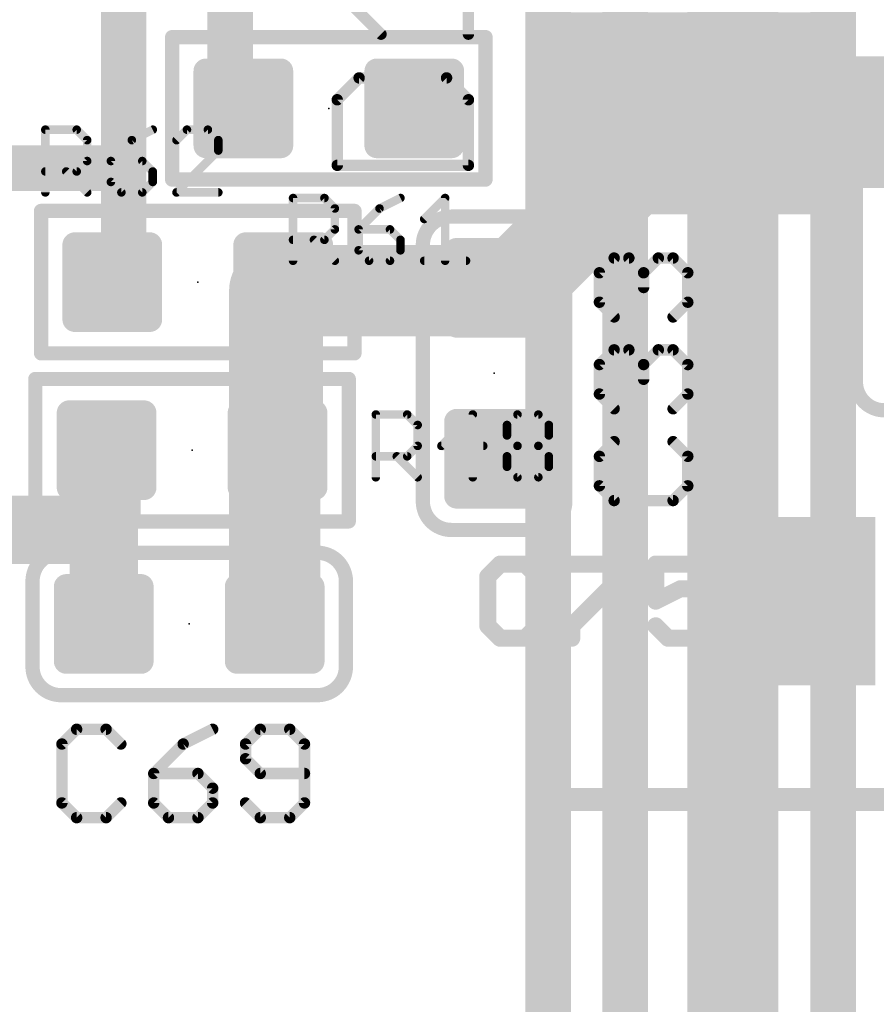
# Model space of a CAD drawing. Extents: x -10 to 150, y -20 to 180.
# Tile 39 of 70: x 7 to 14, y 112 to 121. Entities that reach past the tile are written whole.
import ezdxf

# ---------------------------------------------------------------- set-up
doc = ezdxf.new("R2010")
doc.units = 0
for name, color, linetype in [('1', 12, 'CONTINUOUS'), ('16', 132, 'CONTINUOUS'), ('21', 253, 'CONTINUOUS'), ('23', 53, 'CONTINUOUS'), ('25', 253, 'CONTINUOUS')]:
    doc.layers.add(name, color=color, linetype=linetype)

# ---------------------------------------------------------------- blocks, each defined once
blk = doc.blocks.new('RECT142240X142240R25')
at = {"const_width": 0.1111}
blk.add_lwpolyline([(0.3889, -0.3334), (0.3889, 0.3334, 0.4142), (0.3334, 0.3889), (-0.3334, 0.3889, 0.4142), (-0.3889, 0.3334), (-0.3889, -0.3334, 0.4142), (-0.3334, -0.3889), (0.3334, -0.3889, 0.4142)], format="xyb", close=True, dxfattribs=at)
blk.add_solid([(-0.3588, -0.3588), (0.3588, -0.3588), (-0.3588, 0.3588), (0.3588, 0.3588)])
blk = doc.blocks.new('RECT')
blk.add_solid([(-0.5, -0.5), (0.5, -0.5), (-0.5, 0.5), (0.5, 0.5)])

msp = doc.modelspace()

# ---------------------------------------------------------------- linework, layer by layer
at = {"layer": '1'}
for points, const_width in [([(7.5692, 121.2534), (7.5692, 119.1514)], 0.4064), ([(8.5192, 119.7864), (8.5192, 121.2534)], 0.4064), ([(12.5984, 119.7426), (16.5932, 119.7426)], 1.016), ([(11.0166, 118.1608), (12.5984, 119.7426)], 0.8128), ([(8.636, 119.7864), (8.5192, 119.7864)], 0.4064), ([(10.9474, 118.1608), (12.1666, 119.38)], 0.6096), ([(12.1666, 119.38), (14.605, 119.38)], 0.6096), ([(4.9784, 119.253), (7.4676, 119.253)], 0.4064), ([(7.4676, 119.253), (7.5692, 119.1514)], 0.4064), ([(7.5692, 119.1514), (7.5692, 118.364)], 0.4064), ([(8.9408, 118.1862), (8.9916, 118.237)], 0.8128), ([(7.5692, 118.364), (7.4676, 118.2624)], 0.4064), ([(8.9154, 118.1608), (8.9408, 118.1862)], 0.8128), ([(8.9154, 115.189), (8.9154, 118.1608)], 0.8128), ([(8.9154, 118.1608), (10.8712, 118.1608)], 0.8128), ([(8.9408, 116.7384), (8.9408, 118.1862)], 0.8128), ([(10.8712, 118.1608), (11.0166, 118.1608)], 0.8128), ([(7.4676, 118.2624), (7.4676, 118.237)], 0.4064), ([(8.9408, 118.1862), (10.8712, 118.1862)], 0.6096), ([(10.8712, 118.1862), (10.8712, 118.1608)], 0.6096), ([(10.8712, 118.1608), (10.9474, 118.1608)], 0.6096), ([(7.3914, 116.713), (7.4168, 116.7384)], 0.6096), ([(7.4168, 116.7384), (7.4168, 116.1796)], 0.6096), ([(7.3914, 116.6876), (7.366, 116.713)], 0.6096), ([(7.3914, 116.6876), (7.3914, 116.713)], 0.6096), ([(7.3914, 116.0018), (7.3914, 116.6876)], 0.6096), ([(7.4168, 116.1796), (7.2644, 116.0272)], 0.6096), ([(7.2644, 116.0272), (6.0452, 116.0272)], 0.6096), ([(7.2644, 116.0272), (7.366, 116.0272)], 0.6096), ([(7.366, 116.0272), (7.3914, 116.0018)], 0.6096), ([(7.3914, 115.189), (7.3914, 116.0018)], 0.6096)]:
    msp.add_lwpolyline(points, dxfattribs=dict(at, const_width=const_width))
for points, const_width in [([(12.5984, 119.9966, 1), (12.5984, 119.4886)], 0.508), ([(12.7421, 119.5989, 1), (12.4547, 119.8863)], 0.4064), ([(8.5192, 119.888, 1), (8.5192, 119.6848)], 0.2032), ([(8.636, 119.6848, 1), (8.636, 119.888)], 0.2032), ([(8.4176, 119.7864, 1), (8.6208, 119.7864)], 0.2032), ([(12.1666, 119.5324, 1), (12.1666, 119.2276)], 0.3048), ([(12.2744, 119.2722, 1), (12.0588, 119.4878)], 0.3048), ([(7.5394, 119.3248, 1), (7.3958, 119.1812)], 0.2032), ([(7.4676, 119.1514, 1), (7.4676, 119.3546)], 0.2032), ([(7.6708, 119.1514, 1), (7.4676, 119.1514)], 0.2032), ([(7.4974, 119.0796, 1), (7.641, 119.2232)], 0.2032), ([(7.4676, 119.1514, 1), (7.6708, 119.1514)], 0.2032), ([(9.1353, 118.0933, 1), (8.8479, 118.3807)], 0.4064), ([(7.641, 118.2922, 1), (7.4974, 118.4358)], 0.2032), ([(9.1186, 118.1608, 1), (8.7122, 118.1608)], 0.4064), ([(8.9154, 118.364, 1), (8.9154, 117.9576)], 0.4064), ([(9.144, 118.1862, 1), (8.7376, 118.1862)], 0.4064), ([(8.7971, 118.3299, 1), (9.0845, 118.0425)], 0.4064), ([(9.0845, 118.0425, 1), (8.7971, 118.3299)], 0.4064), ([(10.8712, 118.364, 1), (10.8712, 117.9576)], 0.4064), ([(10.8712, 117.9576, 1), (10.8712, 118.364)], 0.4064), ([(11.0166, 117.9576, 1), (11.0166, 118.364)], 0.4064), ([(7.5692, 118.2624, 1), (7.366, 118.2624)], 0.2032), ([(7.3958, 118.3342, 1), (7.5394, 118.1906)], 0.2032), ([(7.4676, 118.364, 1), (7.6708, 118.364)], 0.2032), ([(8.7717, 118.3045, 1), (9.0591, 118.0171)], 0.4064), ([(8.9408, 118.3386, 1), (8.9408, 118.0338)], 0.3048), ([(11.0236, 118.1862, 1), (10.7188, 118.1862)], 0.3048), ([(10.8712, 118.3132, 1), (10.8712, 118.0084)], 0.3048), ([(10.8729, 118.3045, 1), (11.1603, 118.0171)], 0.4064), ([(10.8712, 118.0338, 1), (10.8712, 118.3386)], 0.3048), ([(10.9474, 118.0084, 1), (10.9474, 118.3132)], 0.3048), ([(10.8396, 118.2686, 1), (11.0552, 118.053)], 0.3048), ([(7.366, 118.237, 1), (7.5692, 118.237)], 0.2032), ([(10.7188, 118.1608, 1), (11.0236, 118.1608)], 0.3048), ([(7.5692, 116.7384, 1), (7.2644, 116.7384)], 0.3048), ([(7.5246, 116.6306, 1), (7.309, 116.8462)], 0.3048), ([(7.4738, 116.8208, 1), (7.2582, 116.6052)], 0.3048), ([(7.2836, 116.8208, 1), (7.4992, 116.6052)], 0.3048), ([(7.5438, 116.713, 1), (7.239, 116.713)], 0.3048), ([(7.5438, 116.6876, 1), (7.239, 116.6876)], 0.3048), ([(7.2836, 116.5798, 1), (7.4992, 116.7954)], 0.3048), ([(8.7376, 116.7384, 1), (9.144, 116.7384)], 0.4064), ([(7.239, 116.6876, 1), (7.5438, 116.6876)], 0.3048), ([(7.5246, 116.0718, 1), (7.309, 116.2874)], 0.3048), ([(7.2644, 116.1796, 1), (7.2644, 115.8748)], 0.3048), ([(7.4738, 116.135, 1), (7.2582, 115.9194)], 0.3048), ([(7.2644, 116.1796, 1), (7.5692, 116.1796)], 0.3048), ([(7.2644, 115.8748, 1), (7.2644, 116.1796)], 0.3048), ([(7.366, 115.8748, 1), (7.366, 116.1796)], 0.3048), ([(7.1566, 116.135, 1), (7.3722, 115.9194)], 0.3048), ([(7.5438, 116.0018, 1), (7.239, 116.0018)], 0.3048), ([(7.2836, 115.894, 1), (7.4992, 116.1096)], 0.3048), ([(7.239, 116.0018, 1), (7.5438, 116.0018)], 0.3048), ([(8.7122, 115.189, 1), (9.1186, 115.189)], 0.4064), ([(7.239, 115.189, 1), (7.5438, 115.189)], 0.3048)]:
    msp.add_lwpolyline(points, format="xyb", dxfattribs=dict(at, const_width=const_width))
at = {"layer": '16'}
for points, const_width in [([(13.8938, 89.746), (13.8938, 146.7358)], 0.4064), ([(13, 99.4), (13, 146.2072)], 0.8128), ([(12.0396, 61.9252), (12.0396, 145.6182)], 0.4064), ([(11.3538, 61.2648), (11.3538, 144.9832)], 0.4064)]:
    msp.add_lwpolyline(points, dxfattribs=dict(at, const_width=const_width))
at = {"layer": '21'}
for points, const_width in [([(8.001, 119.1514), (8.001, 120.4214)], 0.127), ([(8.001, 120.4214), (10.795, 120.4214)], 0.127), ([(10.795, 120.4214), (10.795, 119.1514)], 0.127), ([(14.097, 117.348), (14.097, 119.634)], 0.127), ([(10.795, 119.1514), (8.001, 119.1514)], 0.127), ([(6.8326, 118.872), (9.6266, 118.872)], 0.127), ([(6.8326, 117.602), (6.8326, 118.872)], 0.127), ([(9.6266, 118.872), (9.6266, 117.602)], 0.127), ([(10.4902, 118.8212), (11.2522, 118.8212)], 0.127), ([(10.2362, 116.2812), (10.2362, 118.5672)], 0.127), ([(11.5062, 118.5672), (11.5062, 116.2812)], 0.127), ([(9.6266, 117.602), (6.8326, 117.602)], 0.127), ([(6.7818, 117.3734), (9.5758, 117.3734)], 0.127), ([(6.7818, 116.1034), (6.7818, 117.3734)], 0.127), ([(9.5758, 117.3734), (9.5758, 116.1034)], 0.127), ([(9.5758, 116.1034), (6.7818, 116.1034)], 0.127), ([(11.2522, 116.0272), (10.4902, 116.0272)], 0.127), ([(7.0104, 115.824), (9.2964, 115.824)], 0.127), ([(6.7564, 114.808), (6.7564, 115.57)], 0.127), ([(9.5504, 115.57), (9.5504, 114.808)], 0.127), ([(9.2964, 114.554), (7.0104, 114.554)], 0.127), ([(11.3954, 111.9734), (11.3954, 113.6234)], 0.2032), ([(11.3954, 113.6234), (15.2454, 113.6234)], 0.2032)]:
    msp.add_lwpolyline(points, dxfattribs=dict(at, const_width=const_width))
for points, const_width in [([(8.0328, 120.4214, 1), (7.9693, 120.4214)], 0.0635), ([(8.001, 120.4532, 1), (8.001, 120.3897)], 0.0635), ([(10.8268, 120.4214, 1), (10.7632, 120.4214)], 0.0635), ([(10.795, 120.3897, 1), (10.795, 120.4532)], 0.0635), ([(14.351, 119.888, 0.4142), (14.097, 119.634)], 0.127), ([(14.1288, 119.634, 1), (14.0653, 119.634)], 0.0635), ([(14.0653, 119.634, 1), (14.1288, 119.634)], 0.0635), ([(8.001, 119.1832, 1), (8.001, 119.1197)], 0.0635), ([(7.9693, 119.1514, 1), (8.0328, 119.1514)], 0.0635), ([(10.7632, 119.1514, 1), (10.8268, 119.1514)], 0.0635), ([(10.795, 119.1197, 1), (10.795, 119.1832)], 0.0635), ([(6.8326, 118.9038, 1), (6.8326, 118.8402)], 0.0635), ([(6.8643, 118.872, 1), (6.8009, 118.872)], 0.0635), ([(9.6584, 118.872, 1), (9.5948, 118.872)], 0.0635), ([(9.6266, 118.8402, 1), (9.6266, 118.9038)], 0.0635), ([(10.4902, 118.8212, 0.4142), (10.2362, 118.5672)], 0.127), ([(10.4902, 118.853, 1), (10.4902, 118.7895)], 0.0635), ([(10.4902, 118.7895, 1), (10.4902, 118.853)], 0.0635), ([(11.5062, 118.5672, 0.4142), (11.2522, 118.8212)], 0.127), ([(11.2522, 118.853, 1), (11.2522, 118.7895)], 0.0635), ([(11.2522, 118.7895, 1), (11.2522, 118.853)], 0.0635), ([(10.268, 118.5672, 1), (10.2044, 118.5672)], 0.0635), ([(11.538, 118.5672, 1), (11.4744, 118.5672)], 0.0635), ([(10.2044, 118.5672, 1), (10.268, 118.5672)], 0.0635), ([(11.4744, 118.5672, 1), (11.538, 118.5672)], 0.0635), ([(6.8326, 117.6338, 1), (6.8326, 117.5703)], 0.0635), ([(9.6266, 117.5703, 1), (9.6266, 117.6338)], 0.0635), ([(6.8009, 117.602, 1), (6.8643, 117.602)], 0.0635), ([(9.5948, 117.602, 1), (9.6584, 117.602)], 0.0635), ([(6.7818, 117.4052, 1), (6.7818, 117.3417)], 0.0635), ([(6.8136, 117.3734, 1), (6.7501, 117.3734)], 0.0635), ([(9.6076, 117.3734, 1), (9.5441, 117.3734)], 0.0635), ([(9.5758, 117.3417, 1), (9.5758, 117.4052)], 0.0635), ([(14.097, 117.348, 0.4142), (14.351, 117.094)], 0.127), ([(14.1288, 117.348, 1), (14.0653, 117.348)], 0.0635), ([(14.0653, 117.348, 1), (14.1288, 117.348)], 0.0635), ([(10.268, 116.2812, 1), (10.2044, 116.2812)], 0.0635), ([(10.2362, 116.2812, 0.4142), (10.4902, 116.0272)], 0.127), ([(11.2522, 116.0272, 0.4142), (11.5062, 116.2812)], 0.127), ([(11.538, 116.2812, 1), (11.4744, 116.2812)], 0.0635), ([(10.2044, 116.2812, 1), (10.268, 116.2812)], 0.0635), ([(11.4744, 116.2812, 1), (11.538, 116.2812)], 0.0635), ([(6.7818, 116.1352, 1), (6.7818, 116.0717)], 0.0635), ([(9.5758, 116.0717, 1), (9.5758, 116.1352)], 0.0635), ([(6.7501, 116.1034, 1), (6.8136, 116.1034)], 0.0635), ([(9.5441, 116.1034, 1), (9.6076, 116.1034)], 0.0635), ([(10.4902, 116.059, 1), (10.4902, 115.9955)], 0.0635), ([(10.4902, 115.9955, 1), (10.4902, 116.059)], 0.0635), ([(11.2522, 116.059, 1), (11.2522, 115.9955)], 0.0635), ([(11.2522, 115.9955, 1), (11.2522, 116.059)], 0.0635), ([(7.0104, 115.824, 0.4142), (6.7564, 115.57)], 0.127), ([(7.0104, 115.8558, 1), (7.0104, 115.7923)], 0.0635), ([(7.0104, 115.7923, 1), (7.0104, 115.8558)], 0.0635), ([(9.2964, 115.8558, 1), (9.2964, 115.7923)], 0.0635), ([(9.5504, 115.57, 0.4142), (9.2964, 115.824)], 0.127), ([(9.2964, 115.7923, 1), (9.2964, 115.8558)], 0.0635), ([(6.7881, 115.57, 1), (6.7247, 115.57)], 0.0635), ([(9.5822, 115.57, 1), (9.5186, 115.57)], 0.0635), ([(6.7247, 115.57, 1), (6.7881, 115.57)], 0.0635), ([(9.5186, 115.57, 1), (9.5822, 115.57)], 0.0635), ([(6.7564, 114.808, 0.4142), (7.0104, 114.554)], 0.127), ([(6.7881, 114.808, 1), (6.7247, 114.808)], 0.0635), ([(6.7247, 114.808, 1), (6.7881, 114.808)], 0.0635), ([(9.2964, 114.554, 0.4142), (9.5504, 114.808)], 0.127), ([(9.5822, 114.808, 1), (9.5186, 114.808)], 0.0635), ([(9.5186, 114.808, 1), (9.5822, 114.808)], 0.0635), ([(7.0104, 114.5858, 1), (7.0104, 114.5222)], 0.0635), ([(7.0104, 114.5222, 1), (7.0104, 114.5858)], 0.0635), ([(9.2964, 114.5858, 1), (9.2964, 114.5222)], 0.0635), ([(9.2964, 114.5222, 1), (9.2964, 114.5858)], 0.0635), ([(11.4462, 113.6234, 1), (11.3446, 113.6234)], 0.1016), ([(11.3954, 113.6742, 1), (11.3954, 113.5726)], 0.1016), ([(11.3446, 111.9734, 1), (11.4462, 111.9734)], 0.1016)]:
    msp.add_lwpolyline(points, format="xyb", dxfattribs=dict(at, const_width=const_width))
at = {"layer": '23'}
for p in [(9.398, 119.7864), (8.2296, 118.237), (10.8712, 117.4242), (8.1788, 116.7384), (8.1534, 115.189)]:
    msp.add_point(p, dxfattribs=at)
at = {"layer": '25'}
for points, const_width in [([(10.6426, 120.4478), (10.6426, 121.2274)], 0.1016), ([(9.863, 120.4478), (9.4732, 120.8376)], 0.1016), ([(9.6681, 120.058), (9.4732, 119.8631)], 0.1016), ([(10.4477, 120.058), (9.6681, 120.058)], 0.1016), ([(10.6426, 119.8631), (10.4477, 120.058)], 0.1016), ([(9.4732, 119.8631), (9.4732, 119.2784)], 0.1016), ([(10.6426, 119.2784), (10.6426, 119.8631)], 0.1016), ([(6.8707, 119.0371), (6.8707, 119.5964)], 0.0762), ([(6.8707, 119.5964), (7.1503, 119.5964)], 0.0762), ([(7.1503, 119.5964), (7.2435, 119.5032)], 0.0762), ([(7.8282, 119.5964), (7.6418, 119.5032)], 0.0762), ([(8.1333, 119.5964), (8.0401, 119.5032)], 0.0762), ([(8.3197, 119.5964), (8.1333, 119.5964)], 0.0762), ([(8.4129, 119.5032), (8.3197, 119.5964)], 0.0762), ([(7.2435, 119.5032), (7.2435, 119.3167)], 0.0762), ([(7.6418, 119.5032), (7.4554, 119.3167)], 0.0762), ([(8.4129, 119.41), (8.4129, 119.5032)], 0.0762), ([(8.0401, 119.0371), (8.4129, 119.41)], 0.0762), ([(7.2435, 119.3167), (7.1503, 119.2235)], 0.0762), ([(7.4554, 119.3167), (7.4554, 119.1303)], 0.0762), ([(7.735, 119.3167), (7.4554, 119.3167)], 0.0762), ([(7.8282, 119.2235), (7.735, 119.3167)], 0.0762), ([(9.4732, 119.2784), (10.6426, 119.2784)], 0.1016), ([(7.1503, 119.2235), (6.8707, 119.2235)], 0.0762), ([(7.0571, 119.2235), (7.2435, 119.0371)], 0.0762), ([(7.8282, 119.1303), (7.8282, 119.2235)], 0.0762), ([(7.4554, 119.1303), (7.5486, 119.0371)], 0.0762), ([(7.735, 119.0371), (7.8282, 119.1303)], 0.0762), ([(7.5486, 119.0371), (7.735, 119.0371)], 0.0762), ([(8.4129, 119.0371), (8.0401, 119.0371)], 0.0762), ([(9.079, 118.4275), (9.079, 118.9868)], 0.0762), ([(9.079, 118.9868), (9.3586, 118.9868)], 0.0762), ([(9.3586, 118.9868), (9.4519, 118.8936)], 0.0762), ([(10.0366, 118.9868), (9.8501, 118.8936)], 0.0762), ([(10.2484, 118.8004), (10.4348, 118.9868)], 0.0762), ([(10.4348, 118.9868), (10.4348, 118.4275)], 0.0762), ([(9.4519, 118.8936), (9.4519, 118.7071)], 0.0762), ([(9.8501, 118.8936), (9.6637, 118.7071)], 0.0762), ([(9.4519, 118.7071), (9.3586, 118.6139)], 0.0762), ([(9.6637, 118.7071), (9.6637, 118.5207)], 0.0762), ([(9.9433, 118.7071), (9.6637, 118.7071)], 0.0762), ([(10.0366, 118.6139), (9.9433, 118.7071)], 0.0762), ([(9.3586, 118.6139), (9.079, 118.6139)], 0.0762), ([(9.2654, 118.6139), (9.4519, 118.4275)], 0.0762), ([(10.0366, 118.5207), (10.0366, 118.6139)], 0.0762), ([(9.6637, 118.5207), (9.7569, 118.4275)], 0.0762), ([(9.9433, 118.4275), (10.0366, 118.5207)], 0.0762), ([(9.7569, 118.4275), (9.9433, 118.4275)], 0.0762), ([(10.2484, 118.4275), (10.6212, 118.4275)], 0.0762), ([(11.8103, 118.3205), (11.9417, 118.4518)], 0.1016), ([(11.9417, 118.4518), (12.073, 118.4518)], 0.1016), ([(12.073, 118.4518), (12.2044, 118.3205)], 0.1016), ([(12.2044, 118.3205), (12.3357, 118.4518)], 0.1016), ([(12.3357, 118.4518), (12.4671, 118.4518)], 0.1016), ([(12.4671, 118.4518), (12.5984, 118.3205)], 0.1016), ([(11.8103, 118.0578), (11.8103, 118.3205)], 0.1016), ([(12.2044, 118.3205), (12.2044, 118.1891)], 0.1016), ([(12.5984, 118.3205), (12.5984, 118.0578)], 0.1016), ([(11.9417, 117.9264), (11.8103, 118.0578)], 0.1016), ([(12.5984, 118.0578), (12.4671, 117.9264)], 0.1016), ([(11.8103, 117.5019), (11.9417, 117.6332)], 0.1016), ([(11.9417, 117.6332), (12.073, 117.6332)], 0.1016), ([(12.073, 117.6332), (12.2044, 117.5019)], 0.1016), ([(12.2044, 117.5019), (12.3357, 117.6332)], 0.1016), ([(12.3357, 117.6332), (12.4671, 117.6332)], 0.1016), ([(12.4671, 117.6332), (12.5984, 117.5019)], 0.1016), ([(11.8103, 117.2392), (11.8103, 117.5019)], 0.1016), ([(12.2044, 117.5019), (12.2044, 117.3705)], 0.1016), ([(12.5984, 117.5019), (12.5984, 117.2392)], 0.1016), ([(11.9417, 117.1078), (11.8103, 117.2392)], 0.1016), ([(12.5984, 117.2392), (12.4671, 117.1078)], 0.1016), ([(9.8171, 116.4971), (9.8171, 117.0564)], 0.0762), ([(9.8171, 117.0564), (10.0967, 117.0564)], 0.0762), ([(10.0967, 117.0564), (10.1899, 116.9632)], 0.0762), ([(10.6814, 117.0564), (10.4018, 116.7767)], 0.0762), ([(10.6814, 116.4971), (10.6814, 117.0564)], 0.0762), ([(10.9865, 116.9632), (11.0797, 117.0564)], 0.0762), ([(11.0797, 117.0564), (11.2661, 117.0564)], 0.0762), ([(11.2661, 117.0564), (11.3593, 116.9632)], 0.0762), ([(10.1899, 116.9632), (10.1899, 116.7767)], 0.0762), ([(10.9865, 116.87), (10.9865, 116.9632)], 0.0762), ([(11.3593, 116.9632), (11.3593, 116.87)], 0.0762), ([(11.0797, 116.7767), (10.9865, 116.87)], 0.0762), ([(11.3593, 116.87), (11.2661, 116.7767)], 0.0762), ([(11.9417, 116.8146), (11.8103, 116.6833)], 0.1016), ([(12.5984, 116.6833), (12.4671, 116.8146)], 0.1016), ([(10.1899, 116.7767), (10.0967, 116.6835)], 0.0762), ([(10.4018, 116.7767), (10.7746, 116.7767)], 0.0762), ([(10.9865, 116.6835), (11.0797, 116.7767)], 0.0762), ([(11.0797, 116.7767), (11.2661, 116.7767)], 0.0762), ([(11.2661, 116.7767), (11.3593, 116.6835)], 0.0762), ([(10.0967, 116.6835), (9.8171, 116.6835)], 0.0762), ([(10.0035, 116.6835), (10.1899, 116.4971)], 0.0762), ([(10.9865, 116.5903), (10.9865, 116.6835)], 0.0762), ([(11.3593, 116.6835), (11.3593, 116.5903)], 0.0762), ([(11.8103, 116.6833), (11.8103, 116.4206)], 0.1016), ([(12.5984, 116.4206), (12.5984, 116.6833)], 0.1016), ([(11.0797, 116.4971), (10.9865, 116.5903)], 0.0762), ([(11.3593, 116.5903), (11.2661, 116.4971)], 0.0762), ([(11.2661, 116.4971), (11.0797, 116.4971)], 0.0762), ([(11.8103, 116.4206), (11.9417, 116.2893)], 0.1016), ([(12.4671, 116.2893), (12.5984, 116.4206)], 0.1016), ([(11.9417, 116.2893), (12.4671, 116.2893)], 0.1016), ([(10.9256, 115.723), (10.8154, 115.6128)], 0.1524), ([(11.1459, 115.723), (10.9256, 115.723)], 0.1524), ([(11.256, 115.6128), (11.1459, 115.723)], 0.1524), ([(11.5638, 115.723), (12.0045, 115.723)], 0.1524), ([(12.0045, 115.723), (12.0045, 115.6128)], 0.1524), ([(12.7529, 115.723), (12.3122, 115.723)], 0.1524), ([(12.3122, 115.723), (12.3122, 115.3925)], 0.1524), ([(10.8154, 115.6128), (10.8154, 115.1722)], 0.1524), ([(12.0045, 115.6128), (11.5638, 115.1722)], 0.1524), ([(12.3122, 115.3925), (12.5326, 115.5026)], 0.1524), ([(12.5326, 115.5026), (12.6427, 115.5026)], 0.1524), ([(12.6427, 115.5026), (12.7529, 115.3925)], 0.1524), ([(12.7529, 115.3925), (12.7529, 115.1722)], 0.1524), ([(10.8154, 115.1722), (10.9256, 115.062)], 0.1524), ([(11.1459, 115.062), (11.256, 115.1722)], 0.1524), ([(11.5638, 115.1722), (11.5638, 115.062)], 0.1524), ([(12.4224, 115.062), (12.3122, 115.1722)], 0.1524), ([(12.7529, 115.1722), (12.6427, 115.062)], 0.1524), ([(10.9256, 115.062), (11.1459, 115.062)], 0.1524), ([(12.6427, 115.062), (12.4224, 115.062)], 0.1524), ([(7.1498, 114.2499), (7.0185, 114.1185)], 0.1016), ([(7.4125, 114.2499), (7.1498, 114.2499)], 0.1016), ([(7.5438, 114.1185), (7.4125, 114.2499)], 0.1016), ([(8.3624, 114.2499), (8.0997, 114.1185)], 0.1016), ([(8.787, 114.2499), (8.6556, 114.1185)], 0.1016), ([(9.0497, 114.2499), (8.787, 114.2499)], 0.1016), ([(9.181, 114.1185), (9.0497, 114.2499)], 0.1016), ([(7.0185, 114.1185), (7.0185, 113.5931)], 0.1016), ([(8.0997, 114.1185), (7.837, 113.8558)], 0.1016), ([(8.6556, 114.1185), (8.6556, 113.9872)], 0.1016), ([(9.181, 113.5931), (9.181, 114.1185)], 0.1016), ([(8.6556, 113.9872), (8.787, 113.8558)], 0.1016), ([(7.837, 113.8558), (7.837, 113.5931)], 0.1016), ([(8.2311, 113.8558), (7.837, 113.8558)], 0.1016), ([(8.3624, 113.7245), (8.2311, 113.8558)], 0.1016), ([(8.787, 113.8558), (9.181, 113.8558)], 0.1016), ([(8.3624, 113.5931), (8.3624, 113.7245)], 0.1016), ([(7.0185, 113.5931), (7.1498, 113.4618)], 0.1016), ([(7.4125, 113.4618), (7.5438, 113.5931)], 0.1016), ([(7.837, 113.5931), (7.9684, 113.4618)], 0.1016), ([(8.2311, 113.4618), (8.3624, 113.5931)], 0.1016), ([(8.6556, 113.5931), (8.787, 113.4618)], 0.1016), ([(9.0497, 113.4618), (9.181, 113.5931)], 0.1016), ([(7.1498, 113.4618), (7.4125, 113.4618)], 0.1016), ([(7.9684, 113.4618), (8.2311, 113.4618)], 0.1016), ([(8.787, 113.4618), (9.0497, 113.4618)], 0.1016)]:
    msp.add_lwpolyline(points, dxfattribs=dict(at, const_width=const_width))
for points, const_width in [([(9.845, 120.4298, 1), (9.881, 120.4658)], 0.0508), ([(10.6172, 120.4478, 1), (10.668, 120.4478)], 0.0508), ([(9.6681, 120.0834, 1), (9.6681, 120.0326)], 0.0508), ([(9.6861, 120.04, 1), (9.6501, 120.076)], 0.0508), ([(10.4657, 120.076, 1), (10.4297, 120.04)], 0.0508), ([(10.4477, 120.0326, 1), (10.4477, 120.0834)], 0.0508), ([(9.4552, 119.8811, 1), (9.4912, 119.8451)], 0.0508), ([(9.4986, 119.8631, 1), (9.4478, 119.8631)], 0.0508), ([(10.668, 119.8631, 1), (10.6172, 119.8631)], 0.0508), ([(10.6246, 119.8451, 1), (10.6606, 119.8811)], 0.0508), ([(6.8707, 119.6154, 1), (6.8707, 119.5773)], 0.0381), ([(6.8898, 119.5964, 1), (6.8517, 119.5964)], 0.0381), ([(7.1638, 119.6098, 1), (7.1369, 119.5829)], 0.0381), ([(7.1503, 119.5773, 1), (7.1503, 119.6154)], 0.0381), ([(7.8368, 119.5793, 1), (7.8197, 119.6134)], 0.0381), ([(8.1333, 119.6154, 1), (8.1333, 119.5773)], 0.0381), ([(8.1468, 119.5829, 1), (8.1198, 119.6098)], 0.0381), ([(8.3332, 119.6098, 1), (8.3063, 119.5829)], 0.0381), ([(8.3197, 119.5773, 1), (8.3197, 119.6154)], 0.0381), ([(7.2626, 119.5032, 1), (7.2245, 119.5032)], 0.0381), ([(7.2301, 119.4897, 1), (7.257, 119.5166)], 0.0381), ([(7.6333, 119.5202, 1), (7.6503, 119.4861)], 0.0381), ([(7.6553, 119.4897, 1), (7.6284, 119.5166)], 0.0381), ([(8.0266, 119.5166, 1), (8.0536, 119.4897)], 0.0381), ([(8.432, 119.5032, 1), (8.3939, 119.5032)], 0.0381), ([(8.3995, 119.4897, 1), (8.4264, 119.5166)], 0.0381), ([(8.3939, 119.41, 1), (8.432, 119.41)], 0.0381), ([(8.4264, 119.3965, 1), (8.3995, 119.4234)], 0.0381), ([(7.2245, 119.3167, 1), (7.2626, 119.3167)], 0.0381), ([(7.257, 119.3033, 1), (7.2301, 119.3302)], 0.0381), ([(7.4744, 119.3167, 1), (7.4363, 119.3167)], 0.0381), ([(7.4554, 119.3358, 1), (7.4554, 119.2977)], 0.0381), ([(7.4419, 119.3302, 1), (7.4689, 119.3033)], 0.0381), ([(7.7485, 119.3302, 1), (7.7216, 119.3033)], 0.0381), ([(7.735, 119.2977, 1), (7.735, 119.3358)], 0.0381), ([(9.4732, 119.3038, 1), (9.4732, 119.253)], 0.0508), ([(10.6426, 119.253, 1), (10.6426, 119.3038)], 0.0508), ([(6.8707, 119.2426, 1), (6.8707, 119.2045)], 0.0381), ([(7.0706, 119.237, 1), (7.0437, 119.2101)], 0.0381), ([(7.1369, 119.237, 1), (7.1638, 119.2101)], 0.0381), ([(7.1503, 119.2045, 1), (7.1503, 119.2426)], 0.0381), ([(7.8473, 119.2235, 1), (7.8092, 119.2235)], 0.0381), ([(7.8148, 119.2101, 1), (7.8417, 119.237)], 0.0381), ([(9.4478, 119.2784, 1), (9.4986, 119.2784)], 0.0508), ([(10.6172, 119.2784, 1), (10.668, 119.2784)], 0.0508), ([(7.4689, 119.1438, 1), (7.4419, 119.1168)], 0.0381), ([(7.4363, 119.1303, 1), (7.4744, 119.1303)], 0.0381), ([(7.8092, 119.1303, 1), (7.8473, 119.1303)], 0.0381), ([(7.8417, 119.1168, 1), (7.8148, 119.1438)], 0.0381), ([(6.8517, 119.0371, 1), (6.8898, 119.0371)], 0.0381), ([(7.2301, 119.0236, 1), (7.257, 119.0506)], 0.0381), ([(7.5486, 119.0562, 1), (7.5486, 119.0181)], 0.0381), ([(7.5351, 119.0236, 1), (7.5621, 119.0506)], 0.0381), ([(7.7216, 119.0506, 1), (7.7485, 119.0236)], 0.0381), ([(7.735, 119.0181, 1), (7.735, 119.0562)], 0.0381), ([(8.0401, 119.0562, 1), (8.0401, 119.0181)], 0.0381), ([(8.0266, 119.0506, 1), (8.0536, 119.0236)], 0.0381), ([(8.4129, 119.0181, 1), (8.4129, 119.0562)], 0.0381), ([(9.079, 119.0058, 1), (9.079, 118.9677)], 0.0381), ([(9.0981, 118.9868, 1), (9.06, 118.9868)], 0.0381), ([(9.3721, 119.0002, 1), (9.3452, 118.9733)], 0.0381), ([(9.3586, 118.9677, 1), (9.3586, 119.0058)], 0.0381), ([(10.0451, 118.9697, 1), (10.028, 119.0038)], 0.0381), ([(10.4539, 118.9868, 1), (10.4158, 118.9868)], 0.0381), ([(10.4483, 118.9733, 1), (10.4214, 119.0002)], 0.0381), ([(9.4709, 118.8936, 1), (9.4328, 118.8936)], 0.0381), ([(9.4384, 118.8801, 1), (9.4653, 118.907)], 0.0381), ([(9.8416, 118.9106, 1), (9.8586, 118.8765)], 0.0381), ([(9.8636, 118.8801, 1), (9.8367, 118.907)], 0.0381), ([(10.2349, 118.8138, 1), (10.2619, 118.7869)], 0.0381), ([(9.4328, 118.7071, 1), (9.4709, 118.7071)], 0.0381), ([(9.4653, 118.6937, 1), (9.4384, 118.7206)], 0.0381), ([(9.6637, 118.7262, 1), (9.6637, 118.6881)], 0.0381), ([(9.6502, 118.7206, 1), (9.6772, 118.6937)], 0.0381), ([(9.6828, 118.7071, 1), (9.6447, 118.7071)], 0.0381), ([(9.9568, 118.7206, 1), (9.9299, 118.6937)], 0.0381), ([(9.9433, 118.6881, 1), (9.9433, 118.7262)], 0.0381), ([(9.079, 118.633, 1), (9.079, 118.5949)], 0.0381), ([(9.2789, 118.6274, 1), (9.252, 118.6005)], 0.0381), ([(9.3452, 118.6274, 1), (9.3721, 118.6005)], 0.0381), ([(9.3586, 118.5949, 1), (9.3586, 118.633)], 0.0381), ([(10.0556, 118.6139, 1), (10.0175, 118.6139)], 0.0381), ([(10.0231, 118.6005, 1), (10.05, 118.6274)], 0.0381), ([(9.6772, 118.5342, 1), (9.6502, 118.5072)], 0.0381), ([(9.6447, 118.5207, 1), (9.6828, 118.5207)], 0.0381), ([(10.0175, 118.5207, 1), (10.0556, 118.5207)], 0.0381), ([(10.05, 118.5072, 1), (10.0231, 118.5342)], 0.0381), ([(9.06, 118.4275, 1), (9.0981, 118.4275)], 0.0381), ([(9.4384, 118.414, 1), (9.4653, 118.441)], 0.0381), ([(9.7569, 118.4466, 1), (9.7569, 118.4085)], 0.0381), ([(9.7434, 118.414, 1), (9.7704, 118.441)], 0.0381), ([(9.9299, 118.441, 1), (9.9568, 118.414)], 0.0381), ([(9.9433, 118.4085, 1), (9.9433, 118.4466)], 0.0381), ([(10.2484, 118.4466, 1), (10.2484, 118.4085)], 0.0381), ([(10.4158, 118.4275, 1), (10.4539, 118.4275)], 0.0381), ([(10.6212, 118.4085, 1), (10.6212, 118.4466)], 0.0381), ([(11.9417, 118.4772, 1), (11.9417, 118.4264)], 0.0508), ([(11.9596, 118.4338, 1), (11.9237, 118.4698)], 0.0508), ([(12.091, 118.4698, 1), (12.0551, 118.4338)], 0.0508), ([(12.073, 118.4264, 1), (12.073, 118.4772)], 0.0508), ([(12.3357, 118.4772, 1), (12.3357, 118.4264)], 0.0508), ([(12.3537, 118.4338, 1), (12.3177, 118.4698)], 0.0508), ([(12.485, 118.4698, 1), (12.4491, 118.4338)], 0.0508), ([(12.4671, 118.4264, 1), (12.4671, 118.4772)], 0.0508), ([(11.8357, 118.3205, 1), (11.7849, 118.3205)], 0.0508), ([(11.7924, 118.3384, 1), (11.8283, 118.3025)], 0.0508), ([(12.2298, 118.3205, 1), (12.179, 118.3205)], 0.0508), ([(12.1864, 118.3384, 1), (12.2223, 118.3025)], 0.0508), ([(12.1864, 118.3025, 1), (12.2223, 118.3384)], 0.0508), ([(12.6238, 118.3205, 1), (12.573, 118.3205)], 0.0508), ([(12.5804, 118.3025, 1), (12.6164, 118.3384)], 0.0508), ([(12.179, 118.1891, 1), (12.2298, 118.1891)], 0.0508), ([(11.7849, 118.0578, 1), (11.8357, 118.0578)], 0.0508), ([(11.8283, 118.0757, 1), (11.7924, 118.0398)], 0.0508), ([(12.573, 118.0578, 1), (12.6238, 118.0578)], 0.0508), ([(12.6164, 118.0398, 1), (12.5804, 118.0757)], 0.0508), ([(11.9237, 117.9085, 1), (11.9596, 117.9444)], 0.0508), ([(12.4491, 117.9444, 1), (12.485, 117.9085)], 0.0508), ([(11.9417, 117.6586, 1), (11.9417, 117.6078)], 0.0508), ([(11.9596, 117.6153, 1), (11.9237, 117.6512)], 0.0508), ([(12.091, 117.6512, 1), (12.0551, 117.6153)], 0.0508), ([(12.073, 117.6078, 1), (12.073, 117.6586)], 0.0508), ([(12.3357, 117.6586, 1), (12.3357, 117.6078)], 0.0508), ([(12.3537, 117.6153, 1), (12.3177, 117.6512)], 0.0508), ([(12.485, 117.6512, 1), (12.4491, 117.6153)], 0.0508), ([(12.4671, 117.6078, 1), (12.4671, 117.6586)], 0.0508), ([(11.8357, 117.5019, 1), (11.7849, 117.5019)], 0.0508), ([(11.7924, 117.5198, 1), (11.8283, 117.4839)], 0.0508), ([(12.2298, 117.5019, 1), (12.179, 117.5019)], 0.0508), ([(12.1864, 117.5198, 1), (12.2223, 117.4839)], 0.0508), ([(12.1864, 117.4839, 1), (12.2223, 117.5198)], 0.0508), ([(12.6238, 117.5019, 1), (12.573, 117.5019)], 0.0508), ([(12.5804, 117.4839, 1), (12.6164, 117.5198)], 0.0508), ([(12.179, 117.3705, 1), (12.2298, 117.3705)], 0.0508), ([(11.7849, 117.2392, 1), (11.8357, 117.2392)], 0.0508), ([(11.8283, 117.2571, 1), (11.7924, 117.2212)], 0.0508), ([(12.573, 117.2392, 1), (12.6238, 117.2392)], 0.0508), ([(12.6164, 117.2212, 1), (12.5804, 117.2571)], 0.0508), ([(11.9237, 117.0899, 1), (11.9596, 117.1258)], 0.0508), ([(12.4491, 117.1258, 1), (12.485, 117.0899)], 0.0508), ([(9.8361, 117.0564, 1), (9.798, 117.0564)], 0.0381), ([(9.8171, 117.0754, 1), (9.8171, 117.0373)], 0.0381), ([(10.1102, 117.0698, 1), (10.0833, 117.0429)], 0.0381), ([(10.0967, 117.0373, 1), (10.0967, 117.0754)], 0.0381), ([(10.7005, 117.0564, 1), (10.6624, 117.0564)], 0.0381), ([(10.6949, 117.0429, 1), (10.668, 117.0698)], 0.0381), ([(11.0797, 117.0754, 1), (11.0797, 117.0373)], 0.0381), ([(11.0932, 117.0429, 1), (11.0662, 117.0698)], 0.0381), ([(11.2796, 117.0698, 1), (11.2527, 117.0429)], 0.0381), ([(11.2661, 117.0373, 1), (11.2661, 117.0754)], 0.0381), ([(10.209, 116.9632, 1), (10.1709, 116.9632)], 0.0381), ([(10.1765, 116.9497, 1), (10.2034, 116.9766)], 0.0381), ([(11.0055, 116.9632, 1), (10.9674, 116.9632)], 0.0381), ([(10.973, 116.9766, 1), (11, 116.9497)], 0.0381), ([(11.3784, 116.9632, 1), (11.3403, 116.9632)], 0.0381), ([(11.3459, 116.9497, 1), (11.3728, 116.9766)], 0.0381), ([(10.9674, 116.87, 1), (11.0055, 116.87)], 0.0381), ([(11, 116.8834, 1), (10.973, 116.8565)], 0.0381), ([(11.3403, 116.87, 1), (11.3784, 116.87)], 0.0381), ([(11.3728, 116.8565, 1), (11.3459, 116.8834)], 0.0381), ([(11.9596, 116.7967, 1), (11.9237, 116.8326)], 0.0508), ([(12.485, 116.8326, 1), (12.4491, 116.7967)], 0.0508), ([(10.1709, 116.7767, 1), (10.209, 116.7767)], 0.0381), ([(10.2034, 116.7633, 1), (10.1765, 116.7902)], 0.0381), ([(10.4018, 116.7958, 1), (10.4018, 116.7577)], 0.0381), ([(10.3883, 116.7902, 1), (10.4153, 116.7633)], 0.0381), ([(10.7746, 116.7577, 1), (10.7746, 116.7958)], 0.0381), ([(11.0797, 116.7958, 1), (11.0797, 116.7577)], 0.0381), ([(11.0662, 116.7633, 1), (11.0932, 116.7902)], 0.0381), ([(11.0932, 116.7633, 1), (11.0662, 116.7902)], 0.0381), ([(11.2796, 116.7902, 1), (11.2527, 116.7633)], 0.0381), ([(11.2527, 116.7902, 1), (11.2796, 116.7633)], 0.0381), ([(11.2661, 116.7577, 1), (11.2661, 116.7958)], 0.0381), ([(9.8171, 116.7026, 1), (9.8171, 116.6645)], 0.0381), ([(10.017, 116.697, 1), (9.9901, 116.6701)], 0.0381), ([(10.0833, 116.697, 1), (10.1102, 116.6701)], 0.0381), ([(10.0967, 116.6645, 1), (10.0967, 116.7026)], 0.0381), ([(11.0055, 116.6835, 1), (10.9674, 116.6835)], 0.0381), ([(10.973, 116.697, 1), (11, 116.6701)], 0.0381), ([(11.3784, 116.6835, 1), (11.3403, 116.6835)], 0.0381), ([(11.3459, 116.6701, 1), (11.3728, 116.697)], 0.0381), ([(11.8357, 116.6833, 1), (11.7849, 116.6833)], 0.0508), ([(11.7924, 116.7013, 1), (11.8283, 116.6653)], 0.0508), ([(12.6238, 116.6833, 1), (12.573, 116.6833)], 0.0508), ([(12.5804, 116.6653, 1), (12.6164, 116.7013)], 0.0508), ([(10.9674, 116.5903, 1), (11.0055, 116.5903)], 0.0381), ([(11, 116.6038, 1), (10.973, 116.5768)], 0.0381), ([(11.3403, 116.5903, 1), (11.3784, 116.5903)], 0.0381), ([(11.3728, 116.5768, 1), (11.3459, 116.6038)], 0.0381), ([(9.798, 116.4971, 1), (9.8361, 116.4971)], 0.0381), ([(10.1765, 116.4836, 1), (10.2034, 116.5106)], 0.0381), ([(10.6624, 116.4971, 1), (10.7005, 116.4971)], 0.0381), ([(11.0797, 116.5161, 1), (11.0797, 116.4781)], 0.0381), ([(11.0662, 116.4836, 1), (11.0932, 116.5106)], 0.0381), ([(11.2527, 116.5106, 1), (11.2796, 116.4836)], 0.0381), ([(11.2661, 116.4781, 1), (11.2661, 116.5161)], 0.0381), ([(11.8283, 116.4386, 1), (11.7924, 116.4026)], 0.0508), ([(11.7849, 116.4206, 1), (11.8357, 116.4206)], 0.0508), ([(12.573, 116.4206, 1), (12.6238, 116.4206)], 0.0508), ([(12.6164, 116.4026, 1), (12.5804, 116.4386)], 0.0508), ([(11.9417, 116.3147, 1), (11.9417, 116.2639)], 0.0508), ([(11.9237, 116.2713, 1), (11.9596, 116.3072)], 0.0508), ([(12.4491, 116.3072, 1), (12.485, 116.2713)], 0.0508), ([(12.4671, 116.2639, 1), (12.4671, 116.3147)], 0.0508), ([(10.9256, 115.7611, 1), (10.9256, 115.6849)], 0.0762), ([(10.9525, 115.696, 1), (10.8986, 115.7499)], 0.0762), ([(11.1728, 115.7499, 1), (11.1189, 115.696)], 0.0762), ([(11.1459, 115.6849, 1), (11.1459, 115.7611)], 0.0762), ([(11.5638, 115.7611, 1), (11.5638, 115.6849)], 0.0762), ([(12.0426, 115.723, 1), (11.9664, 115.723)], 0.0762), ([(12.0045, 115.6849, 1), (12.0045, 115.7611)], 0.0762), ([(12.3122, 115.7611, 1), (12.3122, 115.6849)], 0.0762), ([(12.3503, 115.723, 1), (12.2741, 115.723)], 0.0762), ([(12.7529, 115.6849, 1), (12.7529, 115.7611)], 0.0762), ([(10.8535, 115.6128, 1), (10.7773, 115.6128)], 0.0762), ([(10.7885, 115.6397, 1), (10.8423, 115.5859)], 0.0762), ([(11.2291, 115.5859, 1), (11.283, 115.6397)], 0.0762), ([(11.9664, 115.6128, 1), (12.0426, 115.6128)], 0.0762), ([(12.0314, 115.5859, 1), (11.9775, 115.6397)], 0.0762), ([(12.5326, 115.5407, 1), (12.5326, 115.4645)], 0.0762), ([(12.5496, 115.4686, 1), (12.5155, 115.5367)], 0.0762), ([(12.6697, 115.5296, 1), (12.6158, 115.4757)], 0.0762), ([(12.6427, 115.4645, 1), (12.6427, 115.5407)], 0.0762), ([(12.2952, 115.4266, 1), (12.3293, 115.3584)], 0.0762), ([(12.791, 115.3925, 1), (12.7148, 115.3925)], 0.0762), ([(12.7259, 115.3655, 1), (12.7798, 115.4194)], 0.0762), ([(12.2741, 115.3925, 1), (12.3503, 115.3925)], 0.0762), ([(10.8423, 115.1991, 1), (10.7885, 115.1452)], 0.0762), ([(10.7773, 115.1722, 1), (10.8535, 115.1722)], 0.0762), ([(11.283, 115.1452, 1), (11.2291, 115.1991)], 0.0762), ([(11.6019, 115.1722, 1), (11.5257, 115.1722)], 0.0762), ([(11.5369, 115.1991, 1), (11.5908, 115.1452)], 0.0762), ([(12.3392, 115.1991, 1), (12.2853, 115.1452)], 0.0762), ([(12.7148, 115.1722, 1), (12.791, 115.1722)], 0.0762), ([(12.7798, 115.1452, 1), (12.7259, 115.1991)], 0.0762), ([(10.9256, 115.1001, 1), (10.9256, 115.0239)], 0.0762), ([(10.8986, 115.0351, 1), (10.9525, 115.0889)], 0.0762), ([(11.1189, 115.0889, 1), (11.1728, 115.0351)], 0.0762), ([(11.1459, 115.0239, 1), (11.1459, 115.1001)], 0.0762), ([(11.5257, 115.062, 1), (11.6019, 115.062)], 0.0762), ([(12.4224, 115.1001, 1), (12.4224, 115.0239)], 0.0762), ([(12.3954, 115.0351, 1), (12.4493, 115.0889)], 0.0762), ([(12.6158, 115.0889, 1), (12.6697, 115.0351)], 0.0762), ([(12.6427, 115.0239, 1), (12.6427, 115.1001)], 0.0762), ([(7.1498, 114.2753, 1), (7.1498, 114.2245)], 0.0508), ([(7.1678, 114.2319, 1), (7.1318, 114.2678)], 0.0508), ([(7.4305, 114.2678, 1), (7.3945, 114.2319)], 0.0508), ([(7.4125, 114.2245, 1), (7.4125, 114.2753)], 0.0508), ([(8.3738, 114.2272, 1), (8.3511, 114.2726)], 0.0508), ([(8.787, 114.2753, 1), (8.787, 114.2245)], 0.0508), ([(8.8049, 114.2319, 1), (8.769, 114.2678)], 0.0508), ([(9.0676, 114.2678, 1), (9.0317, 114.2319)], 0.0508), ([(9.0497, 114.2245, 1), (9.0497, 114.2753)], 0.0508), ([(7.0439, 114.1185, 1), (6.9931, 114.1185)], 0.0508), ([(7.0005, 114.1365, 1), (7.0364, 114.1006)], 0.0508), ([(7.5259, 114.1006, 1), (7.5618, 114.1365)], 0.0508), ([(8.0884, 114.1412, 1), (8.1111, 114.0958)], 0.0508), ([(8.1177, 114.1006, 1), (8.0818, 114.1365)], 0.0508), ([(8.681, 114.1185, 1), (8.6302, 114.1185)], 0.0508), ([(8.6377, 114.1365, 1), (8.6736, 114.1006)], 0.0508), ([(9.2064, 114.1185, 1), (9.1556, 114.1185)], 0.0508), ([(9.163, 114.1006, 1), (9.199, 114.1365)], 0.0508), ([(8.6302, 113.9872, 1), (8.681, 113.9872)], 0.0508), ([(8.6736, 114.0051, 1), (8.6377, 113.9692)], 0.0508), ([(7.8624, 113.8558, 1), (7.8116, 113.8558)], 0.0508), ([(7.837, 113.8812, 1), (7.837, 113.8304)], 0.0508), ([(7.8191, 113.8738, 1), (7.855, 113.8379)], 0.0508), ([(8.249, 113.8738, 1), (8.2131, 113.8379)], 0.0508), ([(8.2311, 113.8304, 1), (8.2311, 113.8812)], 0.0508), ([(8.787, 113.8812, 1), (8.787, 113.8304)], 0.0508), ([(8.769, 113.8379, 1), (8.8049, 113.8738)], 0.0508), ([(9.181, 113.8304, 1), (9.181, 113.8812)], 0.0508), ([(8.3878, 113.7245, 1), (8.337, 113.7245)], 0.0508), ([(8.3445, 113.7065, 1), (8.3804, 113.7425)], 0.0508), ([(7.0364, 113.6111, 1), (7.0005, 113.5752)], 0.0508), ([(6.9931, 113.5931, 1), (7.0439, 113.5931)], 0.0508), ([(7.5618, 113.5752, 1), (7.5259, 113.6111)], 0.0508), ([(7.8116, 113.5931, 1), (7.8624, 113.5931)], 0.0508), ([(7.855, 113.6111, 1), (7.8191, 113.5752)], 0.0508), ([(8.337, 113.5931, 1), (8.3878, 113.5931)], 0.0508), ([(8.3804, 113.5752, 1), (8.3445, 113.6111)], 0.0508), ([(8.6736, 113.6111, 1), (8.6377, 113.5752)], 0.0508), ([(9.1556, 113.5931, 1), (9.2064, 113.5931)], 0.0508), ([(9.199, 113.5752, 1), (9.163, 113.6111)], 0.0508), ([(7.1498, 113.4872, 1), (7.1498, 113.4364)], 0.0508), ([(7.1318, 113.4438, 1), (7.1678, 113.4798)], 0.0508), ([(7.3945, 113.4798, 1), (7.4305, 113.4438)], 0.0508), ([(7.4125, 113.4364, 1), (7.4125, 113.4872)], 0.0508), ([(7.9684, 113.4872, 1), (7.9684, 113.4364)], 0.0508), ([(7.9504, 113.4438, 1), (7.9863, 113.4798)], 0.0508), ([(8.2131, 113.4798, 1), (8.249, 113.4438)], 0.0508), ([(8.2311, 113.4364, 1), (8.2311, 113.4872)], 0.0508), ([(8.787, 113.4872, 1), (8.787, 113.4364)], 0.0508), ([(8.769, 113.4438, 1), (8.8049, 113.4798)], 0.0508), ([(9.0317, 113.4798, 1), (9.0676, 113.4438)], 0.0508), ([(9.0497, 113.4364, 1), (9.0497, 113.4872)], 0.0508)]:
    msp.add_lwpolyline(points, format="xyb", dxfattribs=dict(at, const_width=const_width))

# ---------------------------------------------------------------- block references
at = {"layer": '1', "xscale": 1.8, "yscale": 2.4, "rotation": 90}
msp.add_blockref('RECT', (12.5984, 119.7426), dxfattribs=at)
at = {"layer": '1'}
for p, rotation in [((8.636, 119.7864), 180), ((10.16, 119.7864), 180), ((10.8712, 118.1862), 270), ((10.8712, 116.6622), 270), ((7.3914, 115.189), 180), ((8.9154, 115.189), 180)]:
    msp.add_blockref('RECT142240X142240R25', p, dxfattribs=dict(at, rotation=rotation))
for p in [(7.4676, 118.237), (8.9916, 118.237), (7.4168, 116.7384), (8.9408, 116.7384)]:
    msp.add_blockref('RECT142240X142240R25', p, dxfattribs=at)
at = {"layer": '1', "xscale": 1.24, "yscale": 1.5}
msp.add_blockref('RECT', (13.65, 115.3922), dxfattribs=at)

doc.saveas('drawing.dxf')
